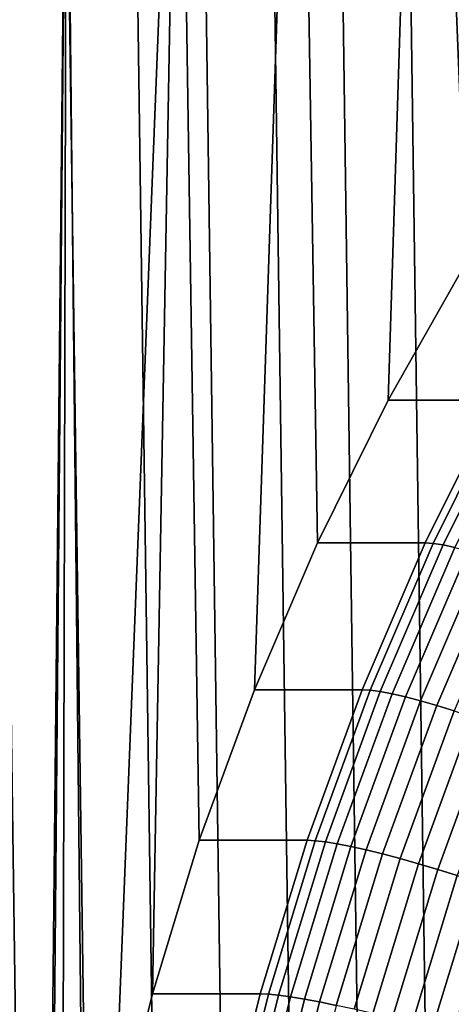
# Model space of a CAD drawing. Header units: metres. Extents: x -22 to 239, y -22 to 22.
# Tile 194 of 256: x 206.03 to 208.36, y 4.24 to 9.55. Entities that reach past the tile are written whole.
import ezdxf

# ---------------------------------------------------------------- set-up
doc = ezdxf.new("R2010")
doc.units = ezdxf.units.M
doc.layers.add('solid_10_151_033_XXX', color=7, linetype='CONTINUOUS')

msp = doc.modelspace()

# ---------------------------------------------------------------- linework, layer by layer
at = {"layer": 'solid_10_151_033_XXX'}
for points in [[(208.902985, 8.963725, 185.757645), (208.441025, 8.244781, 185.589508), (208.218201, 13.793875, 185.508408), (208.937988, 14.481067, 185.770386)], [(208.018372, 7.498912, 185.435669), (207.636459, 6.728633, 185.296661), (207.5345, 13.066292, 185.259552), (208.218201, 13.793875, 185.508408)], [(208.441025, 8.244781, 185.589508), (208.018372, 7.498912, 185.435669), (208.218201, 13.793875, 185.508408)], [(206.617661, -13.244179, 226.960876), (206.249054, 13.226729, 226.826721), (205.881088, 13.197662, 226.69278), (206.249054, -13.226729, 226.826721)], [(206.986649, -13.25, 227.095169), (206.617661, 13.244179, 226.960876), (206.249054, 13.226729, 226.826721), (206.617661, -13.244179, 226.960876)], [(207.355637, -13.244179, 227.229477), (206.986649, 13.25, 227.095169), (206.617661, 13.244179, 226.960876), (206.986649, -13.25, 227.095169)], [(207.724243, -13.226729, 227.363632), (207.355637, 13.244179, 227.229477), (206.986649, 13.25, 227.095169), (207.355637, -13.244179, 227.229477)], [(208.092224, -13.197662, 227.497574), (207.724243, 13.226729, 227.363632), (207.355637, 13.244179, 227.229477), (207.724243, -13.226729, 227.363632)], [(208.459305, -13.156993, 227.63118), (208.092224, 13.197662, 227.497574), (207.724243, 13.226729, 227.363632), (208.092224, -13.197662, 227.497574)], [(206.249054, -13.226729, 226.826721), (205.881088, 13.197662, 226.69278), (205.513992, 13.156993, 226.559174), (205.881088, -13.197662, 226.69278)], [(208.824997, -13.104782, 227.764282), (208.459305, 13.156993, 227.63118), (208.092224, 13.197662, 227.497574), (208.459305, -13.156993, 227.63118)], [(207.296463, 5.936373, 185.172913), (206.999527, 5.124736, 185.064835), (206.888763, 12.300328, 185.024521), (207.5345, 13.066292, 185.259552)], [(207.636459, 6.728633, 185.296661), (207.296463, 5.936373, 185.172913), (207.5345, 13.066292, 185.259552)], [(206.538559, 3.454071, 184.897064), (206.376022, 2.600451, 184.837906), (206.282959, 11.498307, 184.804031), (206.888763, 12.300328, 185.024521)], [(206.746613, 4.296438, 184.972794), (206.538559, 3.454071, 184.897064), (206.888763, 12.300328, 185.024521)], [(206.999527, 5.124736, 185.064835), (206.746613, 4.296438, 184.972794), (206.888763, 12.300328, 185.024521)], [(206.166138, 0, 184.761505), (205.718842, -10.662554, 184.598709), (205.718826, 10.66255, 184.598709), (206.282959, 11.498307, 184.804031)], [(206.189514, 0.870593, 184.77002), (206.166138, 0, 184.761505), (206.282959, 11.498307, 184.804031)], [(206.259552, 1.738386, 184.795502), (206.189514, 0.870593, 184.77002), (206.282959, 11.498307, 184.804031)], [(206.376022, 2.600451, 184.837906), (206.259552, 1.738386, 184.795502), (206.282959, 11.498307, 184.804031)], [(209.022461, 8.244775, 183.99202), (208.599823, 7.498929, 183.838196), (208.018372, 7.498912, 185.435669), (208.441025, 8.244781, 185.589508)], [(208.599823, 7.498929, 183.838196), (208.21788, 6.728623, 183.699188), (207.636459, 6.728633, 185.296661), (208.018372, 7.498912, 185.435669)], [(208.643265, 7.495835, 183.734863), (208.261475, 6.725848, 183.595901), (208.21788, 6.728623, 183.699188), (208.599823, 7.498929, 183.838196)], [(208.696503, 7.486586, 183.636459), (208.315186, 6.717548, 183.497681), (208.261475, 6.725848, 183.595901), (208.643265, 7.495835, 183.734863)], [(208.758835, 7.471296, 183.544373), (208.378296, 6.703829, 183.405869), (208.315186, 6.717548, 183.497681), (208.696503, 7.486586, 183.636459)], [(208.21788, 6.728623, 183.699188), (207.877899, 5.936371, 183.575439), (207.296463, 5.936373, 185.172913), (207.636459, 6.728633, 185.296661)], [(208.261475, 6.725848, 183.595901), (207.921631, 5.933921, 183.472198), (207.877899, 5.936371, 183.575439), (208.21788, 6.728623, 183.699188)], [(208.315186, 6.717548, 183.497681), (207.975754, 5.9266, 183.374146), (207.921631, 5.933921, 183.472198), (208.261475, 6.725848, 183.595901)], [(208.378296, 6.703829, 183.405869), (208.039566, 5.914496, 183.282578), (207.975754, 5.9266, 183.374146), (208.315186, 6.717548, 183.497681)], [(208.450012, 6.684863, 183.321625), (208.112244, 5.897762, 183.198685), (208.039566, 5.914496, 183.282578), (208.378296, 6.703829, 183.405869)], [(208.529434, 6.660888, 183.246002), (208.192871, 5.87661, 183.123489), (208.112244, 5.897762, 183.198685), (208.450012, 6.684863, 183.321625)], [(208.615555, 6.632207, 183.179947), (208.280426, 5.851306, 183.057983), (208.192871, 5.87661, 183.123489), (208.529434, 6.660888, 183.246002)], [(208.707275, 6.599181, 183.124313), (208.37384, 5.822169, 183.002945), (208.280426, 5.851306, 183.057983), (208.615555, 6.632207, 183.179947)], [(207.877899, 5.936371, 183.575439), (207.580963, 5.124754, 183.467361), (206.999527, 5.124736, 185.064835), (207.296463, 5.936373, 185.172913)], [(207.921631, 5.933921, 183.472198), (207.624817, 5.12264, 183.364182), (207.580963, 5.124754, 183.467361), (207.877899, 5.936371, 183.575439)], [(207.975754, 5.9266, 183.374146), (207.679321, 5.116319, 183.266235), (207.624817, 5.12264, 183.364182), (207.921631, 5.933921, 183.472198)], [(208.039566, 5.914496, 183.282578), (207.743729, 5.10587, 183.174896), (207.679321, 5.116319, 183.266235), (207.975754, 5.9266, 183.374146)], [(208.112244, 5.897762, 183.198685), (207.81723, 5.091425, 183.091309), (207.743729, 5.10587, 183.174896), (208.039566, 5.914496, 183.282578)], [(208.192871, 5.87661, 183.123489), (207.898926, 5.073165, 183.01651), (207.81723, 5.091425, 183.091309), (208.112244, 5.897762, 183.198685)], [(208.280426, 5.851306, 183.057983), (207.987747, 5.05132, 182.951447), (207.898926, 5.073165, 183.01651), (208.192871, 5.87661, 183.123489)], [(208.37384, 5.822169, 183.002945), (208.082611, 5.026166, 182.896957), (207.987747, 5.05132, 182.951447), (208.280426, 5.851306, 183.057983)], [(208.471893, 5.789566, 182.959106), (208.182297, 4.998021, 182.853699), (208.082611, 5.026166, 182.896957), (208.37384, 5.822169, 183.002945)], [(208.573364, 5.753907, 182.927002), (208.285568, 4.967237, 182.82225), (208.182297, 4.998021, 182.853699), (208.471893, 5.789566, 182.959106)], [(208.677002, 5.715643, 182.907028), (208.391098, 4.934205, 182.802979), (208.285568, 4.967237, 182.82225), (208.573364, 5.753907, 182.927002)], [(207.580963, 5.124754, 183.467361), (207.328049, 4.296422, 183.375305), (206.746613, 4.296438, 184.972794), (206.999527, 5.124736, 185.064835)], [(207.624817, 5.12264, 183.364182), (207.372009, 4.29465, 183.272156), (207.328049, 4.296422, 183.375305), (207.580963, 5.124754, 183.467361)], [(207.679321, 5.116319, 183.266235), (207.426819, 4.289351, 183.174347), (207.372009, 4.29465, 183.272156), (207.624817, 5.12264, 183.364182)], [(207.743729, 5.10587, 183.174896), (207.491745, 4.280591, 183.083191), (207.426819, 4.289351, 183.174347), (207.679321, 5.116319, 183.266235)], [(207.81723, 5.091425, 183.091309), (207.565964, 4.26848, 182.999847), (207.491745, 4.280591, 183.083191), (207.743729, 5.10587, 183.174896)], [(207.898926, 5.073165, 183.01651), (207.64856, 4.253171, 182.925385), (207.565964, 4.26848, 182.999847), (207.81723, 5.091425, 183.091309)], [(207.987747, 5.05132, 182.951447), (207.738464, 4.234858, 182.860718), (207.64856, 4.253171, 182.925385), (207.898926, 5.073165, 183.01651)], [(208.082611, 5.026166, 182.896957), (207.834564, 4.21377, 182.806671), (207.738464, 4.234858, 182.860718), (207.987747, 5.05132, 182.951447)], [(208.182297, 4.998021, 182.853699), (207.935638, 4.190173, 182.763931), (207.834564, 4.21377, 182.806671), (208.082611, 5.026166, 182.896957)], [(208.285568, 4.967237, 182.82225), (208.040421, 4.164365, 182.733017), (207.935638, 4.190173, 182.763931), (208.182297, 4.998021, 182.853699)], [(208.391098, 4.934205, 182.802979), (208.147598, 4.136672, 182.71434), (208.040421, 4.164365, 182.733017), (208.285568, 4.967237, 182.82225)], [(208.497589, 4.899338, 182.796127), (208.255798, 4.107441, 182.70813), (208.147598, 4.136672, 182.71434), (208.391098, 4.934205, 182.802979)], [(208.603668, 4.863078, 182.801804), (208.363663, 4.077041, 182.714462), (208.255798, 4.107441, 182.70813), (208.497589, 4.899338, 182.796127)], [(207.328049, 4.296422, 183.375305), (207.119995, 3.454077, 183.299576), (206.538559, 3.454071, 184.897064), (206.746613, 4.296438, 184.972794)], [(207.372009, 4.29465, 183.272156), (207.164032, 3.452652, 183.196457), (207.119995, 3.454077, 183.299576), (207.328049, 4.296422, 183.375305)], [(207.426819, 4.289351, 183.174347), (207.219101, 3.448391, 183.09874), (207.164032, 3.452652, 183.196457), (207.372009, 4.29465, 183.272156)], [(207.491745, 4.280591, 183.083191), (207.284454, 3.441349, 183.007736), (207.219101, 3.448391, 183.09874), (207.426819, 4.289351, 183.174347)], [(207.565964, 4.26848, 182.999847), (207.359268, 3.431612, 182.924622), (207.284454, 3.441349, 183.007736), (207.491745, 4.280591, 183.083191)], [(207.64856, 4.253171, 182.925385), (207.442596, 3.419305, 182.850418), (207.359268, 3.431612, 182.924622), (207.565964, 4.26848, 182.999847)], [(207.738464, 4.234858, 182.860718), (207.533386, 3.404582, 182.786072), (207.442596, 3.419305, 182.850418), (207.64856, 4.253171, 182.925385)]]:
    msp.add_3dface(points, dxfattribs=at)

doc.saveas('drawing.dxf')
